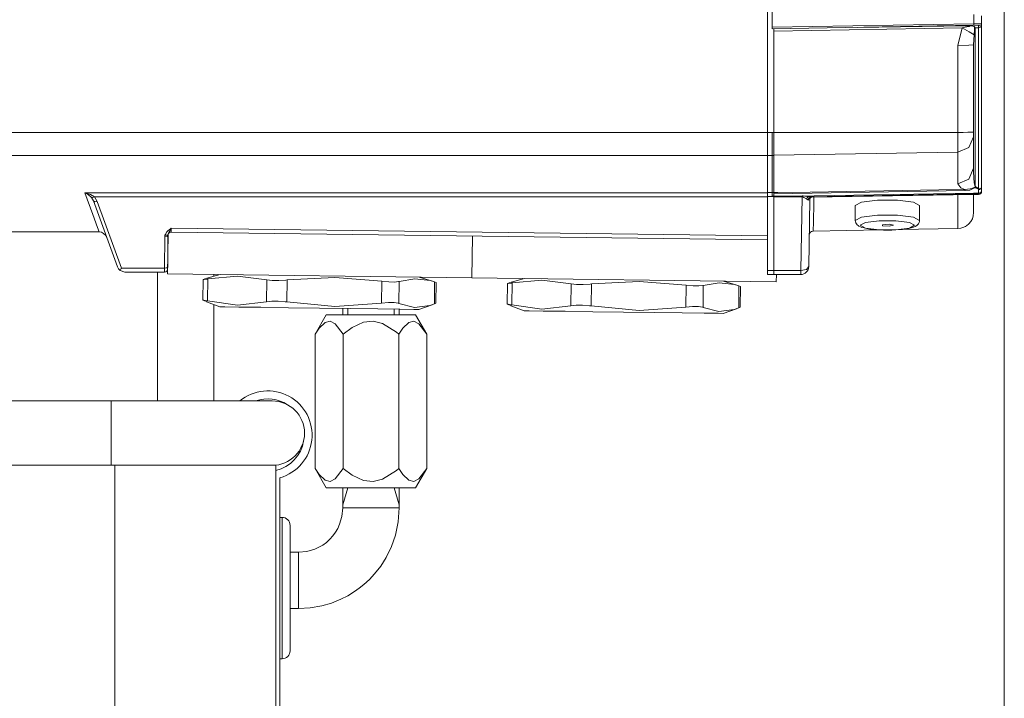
# Model space of a CAD drawing. Header units: millimetres. Extents: x 3 to 207, y 3 to 294.
# Tile 56 of 61: x 140 to 161, y 185 to 200. Entities that reach past the tile are written whole.
import ezdxf

# ---------------------------------------------------------------- set-up
doc = ezdxf.new("R2010")
doc.units = ezdxf.units.MM
doc.layers.add('1', color=7, linetype='CONTINUOUS', true_color=0xffffff)

msp = doc.modelspace()

# ---------------------------------------------------------------- linework, layer by layer
at = {"layer": '1', "color": 252, "linetype": 'Continuous', "lineweight": 18}
for p, q in [((155.939224, 204.282562), (155.939224, 197.696274)), ((155.939224, 204.282562), (155.939224, 197.696274)), ((156.044235, 199.982315), (156.044235, 200.332855)), ((160.594162, 200.062042), (160.594162, 200.233078)), ((160.594238, 200.231903), (160.594238, 200.062027)), ((160.422241, 200.024658), (156.044235, 199.948242)), ((156.044235, 199.982315), (156.044235, 199.948242)), ((156.079239, 197.696274), (156.079239, 199.948898)), ((159.775101, 200.008194), (157.891708, 199.980438)), ((160.194916, 200.013306), (159.775101, 200.008194)), ((160.299881, 200.014526), (160.194916, 200.013306)), ((160.358307, 200.013702), (160.299881, 200.014526)), ((160.403488, 200.008392), (160.358307, 200.013702)), ((160.428345, 199.999802), (160.403488, 200.008392)), ((160.538345, 200.026688), (160.422241, 200.024658)), ((160.441803, 199.988419), (160.428345, 199.999802)), ((160.453171, 199.971298), (160.441803, 199.988419)), ((160.453629, 199.970581), (160.453171, 199.971298)), ((160.538345, 200.026688), (160.564194, 200.028915)), ((160.564194, 200.028915), (160.579697, 200.034592)), ((160.579697, 200.034592), (160.587646, 200.041733)), ((160.587509, 200.041519), (160.586166, 200.038757)), ((160.586166, 200.038757), (160.590286, 200.028793)), ((160.587646, 200.041733), (160.587509, 200.041519)), ((160.590286, 200.028793), (160.592636, 200.027771)), ((160.592636, 200.027771), (160.592743, 200.028168)), ((160.593124, 200.027771), (160.592636, 200.027771)), ((160.592743, 200.028168), (160.593628, 200.037796)), ((160.594238, 200.030426), (160.593124, 200.027771)), ((160.593628, 200.037796), (160.594177, 200.054062)), ((160.594177, 200.054062), (160.594223, 200.059464)), ((160.594223, 200.059464), (160.594238, 200.060974)), ((160.594238, 200.06163), (160.594238, 200.062027)), ((160.594238, 200.062027), (160.594238, 200.061661)), ((160.594238, 200.061661), (160.594238, 200.061035)), ((160.594238, 200.060974), (160.594238, 200.06163)), ((160.594238, 200.061035), (160.594238, 200.059586)), ((160.594238, 200.059586), (160.594238, 200.054489)), ((160.594238, 200.054489), (160.594238, 200.039017)), ((160.594238, 200.039017), (160.594238, 200.030029)), ((160.594238, 200.030685), (160.594238, 200.030426)), ((160.594238, 200.030685), (160.594238, 196.519302)), ((160.419235, 199.598114), (160.419235, 197.699677)), ((117.964233, 197.696274), (155.939224, 197.696274)), ((155.939224, 197.696274), (155.939224, 197.386719)), ((155.939224, 197.696274), (155.939224, 197.386719)), ((155.939224, 197.696274), (156.079239, 197.696274)), ((156.044235, 197.696304), (156.044235, 197.387634)), ((156.079239, 197.386719), (156.079239, 197.696274)), ((159.540482, 197.697067), (156.079254, 197.696304)), ((160.075333, 197.697189), (159.540482, 197.697067)), ((160.075333, 197.697189), (160.190826, 197.697433)), ((160.190826, 197.697433), (160.292603, 197.698105)), ((160.292603, 197.698105), (160.369186, 197.698944)), ((160.369186, 197.698944), (160.411972, 197.699631)), ((160.411972, 197.699631), (160.419174, 197.699692)), ((160.419174, 197.699692), (160.419235, 197.699677)), ((160.419235, 197.699677), (160.419235, 197.636826)), ((160.419235, 197.636826), (160.419235, 197.598007)), ((160.419235, 197.598007), (160.419235, 197.237656)), ((155.939224, 197.386719), (155.939224, 197.196243)), ((155.939224, 197.386719), (155.939224, 197.196243)), ((156.044235, 197.387634), (156.044235, 197.197693)), ((156.079239, 197.196243), (156.079239, 197.386719)), ((155.939224, 197.196243), (155.939224, 196.754669)), ((155.939224, 197.196243), (155.939224, 196.759338)), ((156.044235, 197.197693), (156.044235, 196.758499)), ((156.079239, 196.759338), (156.079239, 197.196243)), ((160.419235, 197.237656), (160.419235, 196.921112)), ((155.939224, 196.759338), (155.939224, 196.387878)), ((155.939224, 196.754669), (155.939224, 196.380081)), ((156.044235, 196.758499), (156.044235, 196.385483)), ((156.079239, 196.387878), (156.079239, 196.759338)), ((160.453629, 196.532211), (160.454117, 196.531158)), ((160.454117, 196.531158), (160.456345, 196.527008)), ((160.456345, 196.527008), (160.467438, 196.513184)), ((160.467438, 196.513184), (160.485306, 196.498749)), ((160.485306, 196.498749), (160.487823, 196.497101)), ((160.487823, 196.497101), (160.525452, 196.478561)), ((160.525452, 196.478561), (160.531967, 196.475784)), ((160.531967, 196.475784), (160.545456, 196.468628)), ((160.548019, 196.458603), (160.537643, 196.455734)), ((160.537643, 196.455734), (160.547821, 196.458282)), ((160.545456, 196.468628), (160.55571, 196.462448)), ((160.547821, 196.458282), (160.56752, 196.468185)), ((160.55571, 196.462448), (160.548019, 196.458603)), ((160.56752, 196.469269), (160.55571, 196.462448)), ((160.582809, 196.484467), (160.56752, 196.469269)), ((160.56752, 196.468185), (160.582809, 196.483353)), ((160.592148, 196.50386), (160.582809, 196.484467)), ((160.582809, 196.483353), (160.592148, 196.502762)), ((160.594223, 196.518494), (160.592148, 196.50386)), ((160.592148, 196.502762), (160.594223, 196.517395)), ((160.594238, 196.519302), (160.594223, 196.518494)), ((160.594223, 196.517395), (160.594238, 196.518204)), ((160.594238, 196.519302), (160.594238, 196.518753)), ((160.594238, 196.518753), (160.594238, 196.518204)), ((160.594238, 196.518204), (160.594238, 196.425079)), ((155.939224, 196.358109), (155.939224, 196.387878)), ((155.939224, 196.304657), (155.939224, 196.358109)), ((155.939224, 196.304657), (155.939224, 194.692581)), ((156.044235, 196.360275), (156.044235, 196.37619)), ((156.044235, 196.360275), (156.044235, 196.311523)), ((156.079239, 196.387878), (156.079239, 196.358109)), ((156.079239, 196.358109), (156.079239, 196.304657)), ((156.079239, 194.692581), (156.079239, 196.304657)), ((156.859467, 196.249298), (156.859482, 196.25)), ((156.859482, 196.250168), (156.859512, 196.250824)), ((156.859482, 196.25), (156.859482, 196.250168)), ((156.859512, 196.250824), (156.859604, 196.252518)), ((156.859604, 196.252518), (156.860367, 196.258728)), ((156.860046, 196.257385), (156.859924, 196.257034)), ((156.859924, 196.257034), (156.860077, 196.257294)), ((156.860077, 196.257294), (156.860916, 196.259323)), ((156.860916, 196.259323), (156.86264, 196.262711)), ((156.86264, 196.262711), (156.866669, 196.268417)), ((156.866669, 196.268417), (156.872406, 196.27417)), ((156.872406, 196.27417), (156.883682, 196.28125)), ((156.883682, 196.28125), (156.894211, 196.285034)), ((156.894211, 196.285034), (156.897476, 196.285507)), ((156.897476, 196.285507), (156.900192, 196.285324)), ((156.900864, 196.285934), (160.419296, 196.344421)), ((160.41954, 196.366165), (160.419235, 196.35733)), ((160.419235, 196.35733), (160.419235, 196.351654)), ((160.419235, 196.351654), (160.419235, 196.346039)), ((160.419235, 196.346039), (160.419281, 196.345337)), ((160.419235, 196.346024), (160.419235, 196.05246)), ((160.419281, 196.344421), (160.524399, 196.34465)), ((160.419678, 196.374756), (160.41954, 196.366165)), ((160.419693, 196.377563), (160.419678, 196.374756)), ((160.57373, 196.37674), (160.524231, 196.35672)), ((160.594238, 196.425079), (160.57373, 196.37674)), ((160.594238, 196.425079), (160.594238, 196.419876)), ((160.594238, 196.419876), (160.594238, 196.414658)), ((141.809814, 194.77272), (141.288177, 196.205933)), ((156.860214, 196.236954), (156.834732, 194.777023)), ((160.419235, 196.05246), (160.419235, 195.954407)), ((160.075333, 195.604462), (158.797256, 195.582153)), ((160.239151, 195.648483), (160.247513, 195.653229)), ((135.67363, 195.532562), (141.410721, 195.532562)), ((142.912201, 195.480148), (142.900925, 194.619324)), ((142.908722, 195.458984), (142.902802, 194.779449)), ((142.910934, 195.475861), (142.908722, 195.458984)), ((155.939224, 195.358704), (142.979645, 195.528366)), ((149.515366, 194.53273), (149.527267, 195.442657)), ((149.527267, 195.442657), (149.515366, 194.53273)), ((158.395096, 195.575134), (156.932678, 195.549606)), ((141.810226, 194.771622), (141.809814, 194.77272)), ((141.830627, 194.73259), (141.810226, 194.771622)), ((141.897079, 194.745087), (141.896622, 194.744171)), ((142.902802, 194.779449), (142.902344, 194.726959)), ((141.868973, 194.69278), (141.830627, 194.73259)), ((141.893051, 194.737015), (141.868973, 194.69278)), ((141.974274, 194.657562), (141.868973, 194.69278)), ((141.896622, 194.744171), (141.893051, 194.737015)), ((142.832336, 194.657562), (141.974274, 194.657562)), ((142.900925, 194.619324), (149.515366, 194.53273)), ((156.129791, 194.446136), (149.515366, 194.53273)), ((155.939224, 194.628525), (155.939224, 194.692581)), ((155.939224, 194.605072), (155.939224, 194.628525)), ((156.079239, 194.605072), (155.939224, 194.605072)), ((156.079239, 194.692581), (156.079239, 194.628525)), ((156.079239, 194.628525), (156.079239, 194.605072)), ((156.65976, 194.605072), (156.079239, 194.605072)), ((156.129791, 194.446136), (156.131882, 194.605072)), ((146.35054, 193.730072), (146.108047, 193.310074)), ((146.480484, 193.730072), (146.35054, 193.730072)), ((146.83551, 193.730072), (146.480484, 193.730072)), ((147.32048, 193.730072), (146.83551, 193.730072)), ((147.80545, 193.730072), (147.32048, 193.730072)), ((148.160477, 193.730072), (147.80545, 193.730072)), ((148.290436, 193.730072), (148.160477, 193.730072)), ((148.532928, 193.310074), (148.290436, 193.730072)), ((146.323807, 193.566422), (146.192596, 193.440109)), ((146.435638, 193.589447), (146.323807, 193.566422)), ((146.543991, 193.534119), (146.435638, 193.589447)), ((146.714264, 193.310074), (146.543991, 193.534119)), ((147.156494, 193.569382), (146.909286, 193.456924)), ((147.366669, 193.589661), (147.156494, 193.569382)), ((147.571777, 193.540054), (147.366669, 193.589661)), ((147.87355, 193.354553), (147.571777, 193.540054)), ((148.142456, 193.566422), (148.011246, 193.440109)), ((148.254288, 193.589447), (148.142456, 193.566422)), ((148.36264, 193.534119), (148.254288, 193.589447)), ((148.532928, 193.310074), (148.36264, 193.534119)), ((146.192596, 193.440109), (146.108047, 193.310074)), ((146.108047, 193.310074), (146.108047, 190.387573)), ((146.909286, 193.456924), (146.714264, 193.310074)), ((146.714264, 193.310074), (146.714264, 190.387573)), ((147.926697, 193.310074), (147.87355, 193.354553)), ((148.011246, 193.440109), (147.926697, 193.310074)), ((147.926697, 193.310074), (147.926697, 190.387573)), ((148.532928, 193.310074), (148.532928, 190.387573)), ((141.676727, 191.857559), (137.205032, 191.857559)), ((142.582596, 191.857559), (141.676727, 191.857559)), ((143.426727, 191.857559), (142.582596, 191.857559)), ((144.151611, 191.857559), (143.426727, 191.857559)), ((144.707825, 191.857559), (144.151611, 191.857559)), ((145.05748, 191.857559), (144.707825, 191.857559)), ((145.176743, 191.857559), (145.05748, 191.857559)), ((136.506927, 190.457565), (141.676727, 190.457565)), ((141.676727, 190.457565), (142.582596, 190.457565)), ((142.582596, 190.457565), (143.426727, 190.457565)), ((143.426727, 190.457565), (144.151611, 190.457565)), ((144.151611, 190.457565), (144.707825, 190.457565)), ((144.707825, 190.457565), (145.05748, 190.457565)), ((145.05748, 190.457565), (145.176743, 190.457565)), ((146.108047, 190.387573), (146.35054, 189.967575)), ((146.192596, 190.257538), (146.108047, 190.387573)), ((146.323807, 190.131226), (146.192596, 190.257538)), ((146.714264, 190.387573), (146.543991, 190.163528)), ((146.909286, 190.240707), (146.714264, 190.387573)), ((147.87355, 190.343094), (147.571777, 190.157578)), ((147.926697, 190.387573), (147.87355, 190.343094)), ((148.011246, 190.257538), (147.926697, 190.387573)), ((148.142456, 190.131226), (148.011246, 190.257538)), ((148.290436, 189.967575), (148.532928, 190.387573)), ((148.532928, 190.387573), (148.36264, 190.163528)), ((146.435638, 190.1082), (146.323807, 190.131226)), ((146.543991, 190.163528), (146.435638, 190.1082)), ((147.156494, 190.128265), (146.909286, 190.240707)), ((147.366669, 190.107986), (147.156494, 190.128265)), ((147.571777, 190.157578), (147.366669, 190.107986)), ((148.254288, 190.1082), (148.142456, 190.131226)), ((148.36264, 190.163528), (148.254288, 190.1082)), ((146.480484, 189.967575), (146.35054, 189.967575)), ((146.83551, 189.967575), (146.480484, 189.967575)), ((147.32048, 189.967575), (146.83551, 189.967575)), ((147.80545, 189.967575), (147.32048, 189.967575)), ((148.160477, 189.967575), (147.80545, 189.967575)), ((148.290436, 189.967575), (148.160477, 189.967575))]:
    msp.add_line(p, q, dxfattribs=at)
at = {"layer": '1', "color": 152, "linetype": 'Continuous', "lineweight": 13}
msp.add_line((161.086777, 203.987366), (161.086777, 148.777969), dxfattribs=at)
at = {"layer": '1', "color": 252, "linetype": 'Continuous', "lineweight": 13}
for p, q in [((160.422241, 200.058746), (160.422241, 200.256317)), ((156.044235, 199.982315), (160.422241, 200.058746)), ((160.172348, 199.969177), (156.079254, 199.897736)), ((160.075333, 199.588959), (160.172348, 199.969177)), ((160.172348, 199.969177), (160.275238, 199.990402)), ((160.320587, 199.881042), (160.172348, 199.969177)), ((160.275238, 199.990402), (160.326172, 200.002243)), ((160.319855, 200.011856), (160.299881, 200.014526)), ((160.330048, 200.009323), (160.319855, 200.011856)), ((160.326172, 200.002243), (160.331879, 200.004913)), ((160.332306, 200.008118), (160.330048, 200.009323)), ((160.331879, 200.004913), (160.332611, 200.005554)), ((160.332947, 200.007416), (160.332306, 200.008118)), ((160.332611, 200.005554), (160.333084, 200.006302)), ((160.333145, 200.006882), (160.332947, 200.007416)), ((160.333084, 200.006302), (160.333145, 200.006882)), ((160.422241, 200.058746), (160.594162, 200.062042)), ((160.42247, 200.034592), (160.422241, 200.058746)), ((160.422241, 200.024658), (160.42247, 200.034592)), ((160.437805, 199.9254), (160.428055, 199.818588)), ((160.441055, 199.972137), (160.437805, 199.9254)), ((160.441803, 199.988419), (160.441055, 199.972137)), ((160.525452, 199.971848), (160.453629, 199.970581)), ((160.453629, 199.970581), (160.453629, 196.532211)), ((160.525452, 200.026459), (160.525177, 200.012207)), ((160.525177, 200.012207), (160.525452, 199.971848)), ((160.529144, 199.971786), (160.525452, 199.971848)), ((160.525452, 196.478561), (160.525452, 199.971848)), ((160.529144, 199.971786), (160.533066, 200.012329)), ((160.551483, 199.974548), (160.529144, 199.971786)), ((160.533066, 200.012329), (160.538345, 200.026688)), ((160.556366, 199.976547), (160.551483, 199.974548)), ((160.570877, 199.987091), (160.556366, 199.976547)), ((160.577438, 199.995255), (160.570877, 199.987091)), ((160.584869, 200.009628), (160.577438, 199.995255)), ((160.590286, 200.028793), (160.584869, 200.009628)), ((160.587646, 200.041733), (160.592484, 200.051376)), ((160.592484, 200.051376), (160.594162, 200.062042)), ((160.594162, 200.062042), (160.594238, 200.062027)), ((160.428055, 199.818588), (160.320587, 199.881042)), ((160.428055, 199.818588), (160.419235, 199.598114)), ((160.318878, 199.59169), (160.075333, 199.588959)), ((160.075333, 197.697189), (160.075333, 199.588959)), ((160.419235, 199.598114), (160.318878, 199.59169)), ((160.075333, 197.429459), (160.075333, 197.697189)), ((160.318878, 197.364349), (160.419235, 197.598007)), ((160.075333, 197.264694), (160.075333, 197.429459)), ((160.075333, 197.264694), (160.318878, 197.364349)), ((117.964233, 197.196243), (155.939224, 197.196243)), ((155.939224, 197.196243), (156.079239, 197.196243)), ((160.075333, 197.264694), (156.079254, 197.198257)), ((160.075333, 196.900696), (160.075333, 197.264694)), ((160.075333, 196.580933), (160.075333, 196.900696)), ((160.318878, 196.682663), (160.419235, 196.921112)), ((160.419235, 196.921112), (160.419479, 196.873215)), ((160.075333, 196.580933), (160.318878, 196.682663)), ((160.419479, 196.873215), (160.426239, 196.681976)), ((160.426239, 196.681976), (160.430283, 196.632156)), ((160.139114, 196.492813), (160.075333, 196.580933)), ((160.203903, 196.464005), (160.139114, 196.492813)), ((160.23233, 196.45549), (160.203903, 196.464005)), ((160.23233, 196.45549), (160.343781, 196.468094)), ((160.427322, 196.480576), (160.335373, 196.442947)), ((160.343781, 196.468094), (160.394302, 196.484619)), ((160.394302, 196.484619), (160.443436, 196.503525)), ((160.438354, 196.487961), (160.427322, 196.480576)), ((160.430283, 196.632156), (160.434036, 196.598816)), ((160.434036, 196.598816), (160.437332, 196.576508)), ((160.437332, 196.576508), (160.44017, 196.561584)), ((160.449249, 196.495438), (160.438354, 196.487961)), ((160.44017, 196.561584), (160.442581, 196.551605)), ((160.442581, 196.551605), (160.444626, 196.544907)), ((160.443436, 196.503525), (160.466217, 196.503647)), ((160.444626, 196.544907), (160.44632, 196.540421)), ((160.44632, 196.540421), (160.447769, 196.537399)), ((160.447769, 196.537399), (160.44899, 196.5354)), ((160.44899, 196.5354), (160.450455, 196.533646)), ((160.451706, 196.496719), (160.449249, 196.495438)), ((160.450455, 196.533646), (160.451569, 196.532791)), ((160.451569, 196.532791), (160.452454, 196.532379)), ((160.453186, 196.497177), (160.451706, 196.496719)), ((160.452454, 196.532379), (160.453217, 196.532242)), ((160.454483, 196.497269), (160.453186, 196.497177)), ((160.453217, 196.532242), (160.453629, 196.532211)), ((160.456009, 196.496979), (160.454483, 196.497269)), ((160.460968, 196.494507), (160.456009, 196.496979)), ((160.472916, 196.486832), (160.460968, 196.494507)), ((160.466217, 196.503647), (160.487823, 196.497101)), ((160.480423, 196.492508), (160.472916, 196.486832)), ((160.510223, 196.468124), (160.472916, 196.486832)), ((160.487823, 196.497101), (160.480423, 196.492508)), ((160.515121, 196.466232), (160.510223, 196.468124)), ((160.520309, 196.472931), (160.515121, 196.466232)), ((160.525314, 196.463135), (160.515121, 196.466232)), ((160.525452, 196.478561), (160.520309, 196.472931)), ((160.528656, 196.46994), (160.525314, 196.463135)), ((160.537643, 196.455734), (160.525314, 196.463135)), ((160.525314, 196.376938), (160.525314, 196.463135)), ((160.531967, 196.475784), (160.528656, 196.46994)), ((141.272629, 195.910095), (141.100708, 196.380081)), ((141.100708, 196.380081), (155.939224, 196.380081)), ((141.100708, 196.380081), (141.101868, 196.379913)), ((141.101517, 196.379837), (141.100708, 196.380081)), ((141.185181, 196.338516), (141.101517, 196.379837)), ((141.101868, 196.379913), (141.222595, 196.347321)), ((141.245819, 196.281769), (141.185181, 196.338516)), ((141.222595, 196.347321), (141.310165, 196.296814)), ((141.288177, 196.205933), (141.245819, 196.281769)), ((141.245819, 196.281769), (141.271881, 196.279556)), ((141.271881, 196.279556), (141.310165, 196.296814)), ((155.939224, 196.296814), (141.310165, 196.296814)), ((141.310165, 196.296814), (141.370407, 196.192108)), ((155.939224, 196.387878), (156.079239, 196.387878)), ((156.079239, 196.304657), (155.939224, 196.304657)), ((156.044235, 196.311523), (156.518127, 196.312698)), ((160.232513, 196.430298), (156.079239, 196.360886)), ((156.079239, 196.386063), (156.167313, 196.387543)), ((156.517929, 196.296265), (156.079239, 196.295181)), ((156.167313, 196.387543), (156.867203, 196.399246)), ((156.518021, 196.30484), (156.517929, 196.296265)), ((156.690811, 196.296814), (156.517929, 196.296265)), ((156.518127, 196.312698), (156.518021, 196.30484)), ((156.518127, 196.312698), (160.419693, 196.377563)), ((156.518127, 196.312698), (156.690994, 196.314529)), ((156.662811, 194.692581), (156.690811, 196.296814)), ((156.690903, 196.306107), (156.690811, 196.296814)), ((156.69455, 196.296677), (156.690811, 196.296814)), ((156.690994, 196.314529), (156.690903, 196.306107)), ((156.690994, 196.314529), (156.714233, 196.313583)), ((156.706299, 196.294037), (156.69455, 196.296677)), ((156.729919, 196.282211), (156.706299, 196.294037)), ((156.714233, 196.313583), (156.74971, 196.309036)), ((156.787643, 196.248703), (156.729919, 196.282211)), ((156.74971, 196.309036), (156.836609, 196.297775)), ((156.808746, 196.281128), (156.787643, 196.248703)), ((156.816757, 196.231689), (156.787643, 196.248703)), ((156.836609, 196.297775), (156.808746, 196.281128)), ((156.843079, 196.269058), (156.816757, 196.231689)), ((160.419235, 196.35733), (156.836609, 196.297775)), ((156.836609, 196.297775), (156.880539, 196.287186)), ((156.880539, 196.287186), (156.843079, 196.269058)), ((156.859024, 196.246597), (156.854218, 196.231918)), ((156.859024, 196.246597), (156.859222, 196.252014)), ((156.859467, 196.249298), (156.859024, 196.246597)), ((156.859222, 196.252014), (156.860031, 196.257339)), ((156.860214, 196.236954), (156.859467, 196.249298)), ((156.860214, 196.236954), (156.86203, 196.252899)), ((156.86203, 196.252899), (156.866867, 196.268234)), ((156.867203, 196.399246), (159.666779, 196.446014)), ((156.880539, 196.287186), (160.419235, 196.346039)), ((156.880539, 196.287186), (156.900848, 196.286926)), ((156.945572, 196.286667), (156.943375, 196.160767)), ((159.666779, 196.446014), (160.23233, 196.45549)), ((160.075333, 195.788513), (160.075333, 196.338684)), ((160.23233, 196.45549), (160.232361, 196.446182)), ((160.232361, 196.446182), (160.232513, 196.430298)), ((160.335373, 196.442947), (160.232513, 196.430298)), ((160.524231, 196.35672), (160.419235, 196.35733)), ((160.419235, 196.346039), (160.524231, 196.346268)), ((160.419693, 196.377563), (160.525314, 196.376938)), ((160.524231, 196.346268), (160.57373, 196.366287)), ((160.524796, 196.364151), (160.524231, 196.35672)), ((160.524231, 196.351501), (160.524231, 196.35672)), ((160.524231, 196.346268), (160.524231, 196.351501)), ((160.524231, 196.346268), (160.524323, 196.345062)), ((160.524323, 196.345062), (160.524399, 196.34465)), ((160.525314, 196.376938), (160.524796, 196.364151)), ((160.525314, 196.376938), (160.574112, 196.391312)), ((160.57373, 196.366287), (160.594238, 196.414658)), ((160.574112, 196.391312), (160.594238, 196.425079)), ((141.288177, 196.205933), (141.316666, 196.187714)), ((141.316666, 196.187714), (141.370407, 196.192108)), ((141.370407, 196.192108), (141.897079, 194.745087)), ((156.838455, 196.222382), (156.816757, 196.231689)), ((156.851425, 196.227951), (156.838455, 196.222382)), ((156.854218, 196.231918), (156.851425, 196.227951)), ((156.943375, 196.160767), (156.936188, 195.749893)), ((157.846725, 196.106812), (157.980423, 196.178253)), ((157.846725, 196.106812), (157.846725, 195.783676)), ((157.980423, 196.178253), (158.330429, 196.222412)), ((158.330429, 196.222412), (158.763046, 196.222412)), ((158.763046, 196.222412), (159.113037, 196.178253)), ((159.113037, 196.178253), (159.246735, 196.106812)), ((159.246735, 195.783676), (159.246735, 196.106812)), ((141.376144, 195.627075), (141.272629, 195.910095)), ((157.846725, 195.783508), (157.97998, 195.855011)), ((157.97998, 195.855011), (158.32988, 195.899246)), ((158.32988, 195.899246), (158.76268, 195.899307)), ((158.76268, 195.899307), (159.11293, 195.855148)), ((159.11293, 195.855148), (159.246735, 195.783676)), ((141.410721, 195.532562), (141.376144, 195.627075)), ((142.908295, 195.558502), (142.962128, 195.602768)), ((142.962128, 195.602768), (142.979034, 195.615326)), ((142.979416, 195.61496), (142.971115, 195.595322)), ((142.979034, 195.615326), (142.979797, 195.615875)), ((142.979797, 195.615875), (142.979416, 195.61496)), ((142.979797, 195.615875), (142.979645, 195.528366)), ((142.979797, 195.615875), (155.939224, 195.446228)), ((156.936188, 195.749893), (156.932678, 195.549606)), ((157.848801, 195.783157), (157.851578, 195.753922)), ((157.851578, 195.753922), (157.859329, 195.728271)), ((157.859329, 195.728271), (157.87204, 195.706619)), ((157.87204, 195.706619), (157.88768, 195.688568)), ((157.88768, 195.688568), (157.907303, 195.671799)), ((157.907303, 195.671799), (157.927414, 195.658859)), ((157.927414, 195.658859), (157.957626, 195.643982)), ((158.068909, 195.736237), (157.956116, 195.675964)), ((157.956116, 195.675964), (158.068909, 195.615662)), ((157.957626, 195.643982), (157.990189, 195.631912)), ((157.990189, 195.631912), (158.040649, 195.617691)), ((158.040649, 195.617691), (158.098114, 195.605576)), ((158.364227, 195.773499), (158.068909, 195.736237)), ((158.068909, 195.615662), (158.364227, 195.578415)), ((158.098114, 195.605576), (158.16597, 195.594833)), ((158.729248, 195.773499), (158.364227, 195.773499)), ((158.440552, 195.689346), (158.587296, 195.697617)), ((158.440552, 195.662567), (158.440552, 195.689346)), ((158.587296, 195.654282), (158.440552, 195.662567)), ((158.587296, 195.697617), (158.677994, 195.675964)), ((158.677994, 195.675964), (158.587296, 195.654282)), ((159.024567, 195.736237), (158.729248, 195.773499)), ((158.729248, 195.578415), (159.024567, 195.615662)), ((158.946289, 195.597458), (159.008606, 195.608078)), ((159.008606, 195.608078), (159.065552, 195.620941)), ((159.13736, 195.675964), (159.024567, 195.736237)), ((159.024567, 195.615662), (159.13736, 195.675964)), ((159.065552, 195.620941), (159.115341, 195.636047)), ((159.115341, 195.636047), (159.149872, 195.650208)), ((159.149872, 195.650208), (159.182327, 195.669113)), ((159.182327, 195.669113), (159.203568, 195.686279)), ((159.203568, 195.686279), (159.222946, 195.709015)), ((159.222946, 195.709015), (159.236801, 195.734604)), ((159.236801, 195.734604), (159.245193, 195.763916)), ((159.245193, 195.763916), (159.246323, 195.773666)), ((159.246323, 195.773666), (159.246735, 195.783676)), ((160.075333, 195.604462), (160.075333, 195.788513)), ((142.832794, 194.745087), (142.83873, 195.424606)), ((142.83873, 195.424606), (142.843155, 195.458359)), ((142.83873, 195.424606), (142.888123, 195.434464)), ((142.843155, 195.458359), (142.84761, 195.472626)), ((142.888351, 195.458359), (142.843155, 195.458359)), ((142.84761, 195.472626), (142.883484, 195.532486)), ((142.883484, 195.532486), (142.908295, 195.558502)), ((142.888123, 195.434464), (142.908722, 195.458984)), ((142.910934, 195.475861), (142.888351, 195.458359)), ((142.913177, 195.483109), (142.910934, 195.475861)), ((142.931152, 195.518509), (142.913177, 195.483109)), ((142.943634, 195.539902), (142.931152, 195.518509)), ((142.971115, 195.595322), (142.943634, 195.539902)), ((158.16597, 195.594833), (158.240936, 195.585983)), ((158.240936, 195.585983), (158.317459, 195.579422)), ((158.317459, 195.579422), (158.397842, 195.574936)), ((158.364227, 195.578415), (158.729248, 195.578415)), ((158.397842, 195.574936), (158.457703, 195.573166)), ((158.457703, 195.573166), (158.519058, 195.572601)), ((158.519058, 195.572601), (158.540894, 195.572067)), ((158.540894, 195.572067), (158.562698, 195.571777)), ((158.562698, 195.571777), (158.644989, 195.5728)), ((158.644989, 195.5728), (158.725983, 195.576416)), ((158.725983, 195.576416), (158.80397, 195.581696)), ((158.80397, 195.581696), (158.877487, 195.588608)), ((158.877487, 195.588608), (158.946289, 195.597458)), ((141.897079, 194.745087), (142.832794, 194.745087)), ((142.832336, 194.657562), (142.832794, 194.745087)), ((142.832794, 194.745087), (142.882187, 194.754944)), ((142.882187, 194.754944), (142.902802, 194.779449)), ((156.784027, 194.716858), (156.834732, 194.777023)), ((142.682983, 194.657501), (142.682983, 191.857559)), ((144.047073, 194.604309), (143.756012, 194.524963)), ((144.423355, 194.566772), (143.77507, 194.510239)), ((143.90799, 194.56636), (143.90799, 194.606049)), ((145.060364, 194.493423), (144.423355, 194.566772)), ((146.537476, 194.539093), (145.49884, 194.487671)), ((147.559052, 194.460693), (146.537476, 194.539093)), ((148.658112, 194.460785), (148.369217, 194.547745)), ((155.939224, 194.692581), (156.079239, 194.692581)), ((156.079239, 194.692581), (156.662811, 194.692581)), ((156.66153, 194.628525), (156.65976, 194.605072)), ((156.662811, 194.692581), (156.66153, 194.628525)), ((156.662811, 194.692581), (156.784027, 194.716858)), ((143.674042, 194.49852), (143.668152, 194.049637)), ((143.708176, 194.511108), (143.674683, 194.498688)), ((143.674683, 194.498688), (143.692215, 194.497406)), ((143.692215, 194.497406), (143.758347, 194.507294)), ((143.708176, 194.511108), (143.757736, 194.519836)), ((143.758347, 194.507294), (143.77507, 194.510239)), ((143.77507, 194.510239), (143.768814, 194.031815)), ((145.054092, 194.015015), (145.060364, 194.493423)), ((145.060364, 194.493423), (145.174515, 194.47905)), ((145.174515, 194.47905), (145.317062, 194.476135)), ((145.317062, 194.476135), (145.470901, 194.484863)), ((145.470901, 194.484863), (145.49884, 194.487671)), ((145.49884, 194.487671), (145.492584, 194.009277)), ((147.55278, 193.9823), (147.559052, 194.460693)), ((147.559052, 194.460693), (147.706528, 194.445923)), ((147.706528, 194.445923), (147.831543, 194.443207)), ((147.831543, 194.443207), (147.919373, 194.45282)), ((147.919373, 194.45282), (147.930649, 194.455841)), ((147.930649, 194.455841), (147.924377, 193.977432)), ((148.272385, 194.515396), (147.930649, 194.455841)), ((148.609344, 194.474564), (148.272385, 194.515396)), ((148.705566, 194.445694), (148.609344, 194.474564)), ((148.699295, 193.967285), (148.705566, 194.445694)), ((148.705566, 194.445694), (148.738724, 194.432404)), ((148.73349, 193.983322), (148.739365, 194.432205)), ((148.738724, 194.432404), (148.735962, 194.432266)), ((150.288467, 194.411926), (150.282593, 193.963043)), ((150.322617, 194.424515), (150.289108, 194.412094)), ((150.289108, 194.412094), (150.306641, 194.410812)), ((150.306641, 194.410812), (150.372772, 194.4207)), ((150.322617, 194.424515), (150.372177, 194.433243)), ((150.661514, 194.517731), (150.370438, 194.43837)), ((150.372772, 194.4207), (150.389496, 194.42366)), ((150.389496, 194.42366), (150.38324, 193.945251)), ((151.037781, 194.480194), (150.389496, 194.42366)), ((151.674789, 194.40683), (151.037781, 194.480194)), ((151.668518, 193.928421), (151.674789, 194.40683)), ((151.674789, 194.40683), (151.78894, 194.392456)), ((151.78894, 194.392456), (151.931503, 194.389542)), ((151.931503, 194.389542), (152.085327, 194.398285)), ((152.085327, 194.398285), (152.113281, 194.401077)), ((152.113281, 194.401077), (152.107025, 193.922684)), ((153.151901, 194.452515), (152.113281, 194.401077)), ((154.173477, 194.3741), (153.151901, 194.452515)), ((154.167221, 193.895706), (154.173477, 194.3741)), ((154.173477, 194.3741), (154.320969, 194.359329)), ((154.320969, 194.359329), (154.445984, 194.356613)), ((154.445984, 194.356613), (154.533813, 194.366226)), ((154.533813, 194.366226), (154.545074, 194.369247)), ((154.545074, 194.369247), (154.538803, 193.890854)), ((154.886826, 194.428818), (154.545074, 194.369247)), ((155.223785, 194.38797), (154.886826, 194.428818)), ((155.272537, 194.374207), (154.983643, 194.461151)), ((155.319992, 194.3591), (155.223785, 194.38797)), ((155.313736, 193.880692), (155.319992, 194.3591)), ((155.319992, 194.3591), (155.353149, 194.34581)), ((155.347916, 193.896744), (155.353806, 194.345642)), ((155.353149, 194.34581), (155.350388, 194.345688)), ((143.701904, 194.032715), (143.668915, 194.049347)), ((143.671753, 194.049591), (143.685287, 194.050751)), ((143.685287, 194.050751), (143.74852, 194.036987)), ((143.701904, 194.032715), (143.751465, 194.020065)), ((143.74852, 194.036987), (143.768814, 194.031815)), ((143.749313, 194.013718), (144.037918, 193.904373)), ((144.418091, 193.940811), (143.768814, 194.031815)), ((143.90799, 191.857559), (143.90799, 193.953568)), ((144.037918, 193.904373), (144.143692, 193.902985)), ((144.143692, 193.902985), (144.450653, 193.898972)), ((145.054092, 194.015015), (144.418091, 193.940811)), ((144.450653, 193.898972), (144.928741, 193.892715)), ((144.928741, 193.892715), (145.531174, 193.884827)), ((145.054092, 194.015015), (145.166809, 194.029739)), ((145.166809, 194.029739), (145.307373, 194.029526)), ((145.307373, 194.029526), (145.458252, 194.014603)), ((145.458252, 194.014603), (145.492584, 194.009277)), ((146.533966, 193.913116), (145.492584, 194.009277)), ((147.55278, 193.9823), (146.533966, 193.913116)), ((147.55278, 193.9823), (147.698715, 193.996597)), ((147.698715, 193.996597), (147.822922, 193.996582)), ((147.822922, 193.996582), (147.9104, 193.982498)), ((147.9104, 193.982498), (147.924377, 193.977432)), ((148.265381, 193.891632), (147.924377, 193.977432)), ((148.602432, 193.933548), (148.265381, 193.891632)), ((148.360046, 193.847794), (148.651413, 193.949554)), ((148.699295, 193.967285), (148.602432, 193.933548)), ((148.699295, 193.967285), (148.732712, 193.983063)), ((148.732712, 193.983063), (148.729889, 193.983368)), ((150.316345, 193.946121), (150.283356, 193.962769)), ((150.286179, 193.963013), (150.299713, 193.964172)), ((150.299713, 193.964172), (150.362946, 193.950394)), ((150.316345, 193.946121), (150.365906, 193.933472)), ((150.362946, 193.950394), (150.38324, 193.945251)), ((150.363754, 193.927124), (150.652344, 193.81778)), ((151.032516, 193.854218), (150.38324, 193.945251)), ((151.668518, 193.928421), (151.032516, 193.854218)), ((151.668518, 193.928421), (151.78125, 193.943146)), ((151.78125, 193.943146), (151.921799, 193.942932)), ((151.921799, 193.942932), (152.072678, 193.928009)), ((152.072678, 193.928009), (152.107025, 193.922684)), ((153.148407, 193.826523), (152.107025, 193.922684)), ((154.167221, 193.895706), (153.148407, 193.826523)), ((154.167221, 193.895706), (154.313156, 193.910004)), ((154.313156, 193.910004), (154.437363, 193.910004)), ((154.437363, 193.910004), (154.524826, 193.89592)), ((154.524826, 193.89592), (154.538803, 193.890854)), ((154.879807, 193.805038), (154.538803, 193.890854)), ((155.313736, 193.880692), (155.347153, 193.896469)), ((155.347153, 193.896469), (155.344315, 193.896774)), ((145.531174, 193.884827), (146.19899, 193.876083)), ((146.19899, 193.876083), (146.866791, 193.86734)), ((146.707977, 193.869476), (146.707977, 193.730072)), ((146.815338, 193.730087), (146.815338, 193.868027)), ((146.866791, 193.86734), (147.469223, 193.859451)), ((147.469223, 193.859451), (147.947327, 193.85321)), ((147.825623, 193.730087), (147.825623, 193.854797)), ((147.932983, 193.730072), (147.932983, 193.853394)), ((147.947327, 193.85321), (148.254288, 193.849182)), ((148.254288, 193.849182), (148.360046, 193.847794)), ((150.652344, 193.81778), (150.758118, 193.816391)), ((150.758118, 193.816391), (151.065079, 193.812378)), ((151.065079, 193.812378), (151.543182, 193.806122)), ((151.543182, 193.806122), (152.145615, 193.798248)), ((152.145615, 193.798248), (152.813416, 193.789505)), ((152.813416, 193.789505), (153.481216, 193.780762)), ((153.481216, 193.780762), (154.083649, 193.772858)), ((154.083649, 193.772858), (154.561752, 193.766617)), ((154.561752, 193.766617), (154.868713, 193.762589)), ((154.868713, 193.762589), (154.974487, 193.7612)), ((155.216873, 193.84697), (154.879807, 193.805038)), ((154.974487, 193.7612), (155.265839, 193.862961)), ((155.313736, 193.880692), (155.216873, 193.84697)), ((141.676727, 191.723892), (141.676727, 191.857559)), ((141.676727, 191.373871), (141.676727, 191.723892)), ((141.676727, 190.941254), (141.676727, 191.373871)), ((141.676727, 190.591263), (141.676727, 190.941254)), ((141.676727, 190.457565), (141.676727, 190.591263)), ((141.753906, 190.457214), (141.753906, 102.125999)), ((145.253906, 190.461395), (145.253906, 102.125999)), ((145.3414, 190.187485), (145.3414, 102.03849)), ((146.707977, 189.96759), (146.707977, 189.530075)), ((146.815338, 189.967575), (146.707977, 189.595642)), ((147.825623, 189.967575), (147.932983, 189.595642)), ((147.932983, 189.530075), (147.932983, 189.96759)), ((146.707977, 189.530075), (146.690277, 189.347626)), ((146.707977, 189.530075), (146.754608, 189.530075)), ((146.754608, 189.530075), (146.887375, 189.530075)), ((146.887375, 189.530075), (147.08609, 189.530075)), ((147.08609, 189.530075), (147.32048, 189.530075)), ((147.32048, 189.530075), (147.554871, 189.530075)), ((147.554871, 189.530075), (147.753586, 189.530075)), ((147.753586, 189.530075), (147.886353, 189.530075)), ((147.886353, 189.530075), (147.932968, 189.530075)), ((147.912262, 189.230942), (147.932983, 189.530075)), ((145.387772, 189.326721), (145.3414, 189.326721)), ((145.387772, 189.209641), (145.387772, 189.326721)), ((145.387772, 188.87619), (145.387772, 189.209641)), ((146.690277, 189.347626), (146.640411, 189.175781)), ((147.852356, 188.94165), (147.912262, 189.230942)), ((145.562775, 189.047958), (145.562775, 189.151733)), ((145.562775, 188.752457), (145.562775, 189.047958)), ((146.551086, 189.003372), (146.492523, 188.923157)), ((146.600159, 189.087509), (146.551086, 189.003372)), ((146.640411, 189.175781), (146.600159, 189.087509)), ((145.387772, 188.377151), (145.387772, 188.87619)), ((146.352402, 188.78302), (146.272171, 188.724472)), ((146.426071, 188.849487), (146.352402, 188.78302)), ((146.492523, 188.923157), (146.426071, 188.849487)), ((147.765747, 188.691498), (147.852356, 188.94165)), ((145.745483, 188.567581), (145.562759, 188.567581)), ((145.562775, 188.310181), (145.562775, 188.752457)), ((145.927948, 188.585297), (145.745483, 188.567581)), ((145.745483, 188.524567), (145.745483, 188.567581)), ((146.099777, 188.635147), (145.927948, 188.585297)), ((146.188049, 188.6754), (146.099777, 188.635147)), ((146.272171, 188.724472), (146.188049, 188.6754)), ((147.649338, 188.452789), (147.765747, 188.691498)), ((145.387772, 187.788498), (145.387772, 188.377151)), ((145.745483, 188.388184), (145.745483, 188.524567)), ((145.745483, 188.180527), (145.745483, 188.388184)), ((147.532547, 188.268448), (147.649338, 188.452789)), ((145.562775, 187.788498), (145.562775, 188.310181)), ((145.745483, 187.955063), (145.745483, 188.180527)), ((147.398102, 188.096893), (147.532547, 188.268448)), ((145.745483, 187.729614), (145.745483, 187.955063)), ((147.165878, 187.866455), (147.286285, 187.977325)), ((147.286285, 187.977325), (147.398102, 188.096893)), ((145.387772, 187.199844), (145.387772, 187.788498)), ((145.562775, 187.266815), (145.562775, 187.788498)), ((145.745483, 187.521973), (145.745483, 187.729614)), ((146.817322, 187.623138), (146.963272, 187.712891)), ((146.963272, 187.712891), (147.066803, 187.786728)), ((147.066803, 187.786728), (147.165878, 187.866455)), ((145.745483, 187.385574), (145.745483, 187.521973)), ((146.461472, 187.46312), (146.664658, 187.545059)), ((146.664658, 187.545059), (146.817322, 187.623138)), ((145.562759, 187.342575), (145.745483, 187.342575)), ((145.562775, 186.824554), (145.562775, 187.266815)), ((145.745483, 187.342575), (145.745483, 187.385574)), ((145.745483, 187.342575), (146.001648, 187.357727)), ((146.001648, 187.357727), (146.251633, 187.401917)), ((146.251633, 187.401917), (146.461472, 187.46312)), ((145.387772, 186.70079), (145.387772, 187.199844)), ((145.387772, 186.367355), (145.387772, 186.70079)), ((145.562775, 186.529022), (145.562775, 186.824554)), ((145.562775, 186.425262), (145.562775, 186.529022)), ((145.3414, 186.250259), (145.387772, 186.250259)), ((145.387772, 186.250259), (145.387772, 186.367355))]:
    msp.add_line(p, q, dxfattribs=at)
at = {"layer": '1', "color": 252, "linetype": 'Continuous', "lineweight": 18}
for centre, radius, start, end in [((160.524231, 196.414658), 0.07, 270.132396, 0), ((160.069229, 195.954407), 0.35, 271, 0), ((141.410721, 195.357574), 0.175, 20.000001, 90), ((142.978714, 195.458374), 0.07, 89.25, 165.53136), ((156.934204, 195.462128), 0.0875, 91, 179), ((156.65976, 194.780075), 0.175, 270, 359), ((142.832336, 194.72757), 0.07, 270, 359.5), ((145.176743, 191.157578), 0.7, 270, 90)]:
    msp.add_arc(centre, radius, start, end, dxfattribs=at)
at = {"layer": '1', "color": 252, "linetype": 'Continuous', "lineweight": 13}
for centre, radius, start, end in [((145.078918, 191.113495), 0.9625, 285.826621, 129.365699), ((145.078918, 191.113495), 0.7875, 57.293683, 109.1137), ((145.078918, 191.113495), 0.7875, 282.839588, 351.219434), ((145.387772, 189.151733), 0.175, 0, 90), ((145.387772, 186.425262), 0.175, 270, 0)]:
    msp.add_arc(centre, radius, start, end, dxfattribs=at)

doc.saveas('drawing.dxf')
